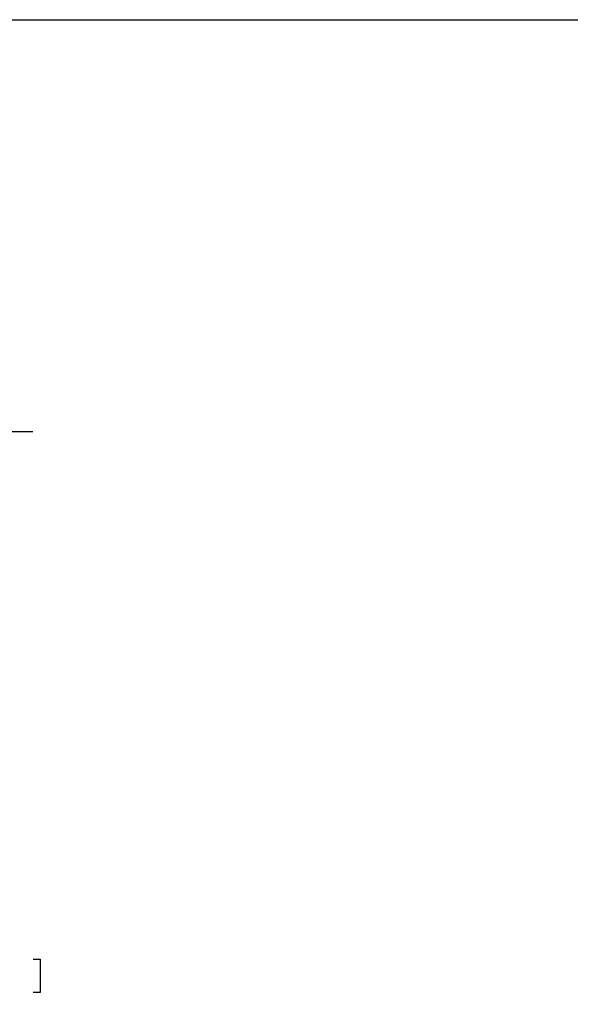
# Model space of a CAD drawing. Header units: millimetres. Extents: x 13 to 546, y 13 to 419.
# Tile 5 of 7: x 318 to 432, y 215 to 419. Entities that reach past the tile are written whole.
import ezdxf

# ---------------------------------------------------------------- set-up
doc = ezdxf.new("R2010")
doc.units = ezdxf.units.MM
doc.header["$LTSCALE"] = 2
doc.layers.add('DIMENSIONS', color=140, linetype='Continuous', lineweight=25)
doc.layers.add('TEXT', color=140, linetype='Continuous', lineweight=25)
doc.styles.add('SLDTEXTSTYLE0', font='TXT', dxfattribs={"width": 0.7})
doc.dimstyles.new('SLDDIMSTYLE1', dxfattribs={"dimtxt": 4.316016, "dimasz": 6.604, "dimexe": 0, "dimexo": 0.0625, "dimgap": 1.079004, "dimtad": 0, "dimtih": 1, "dimtoh": 1, "dimrnd": 1e-09, "dimzin": 12, "dimdsep": 46, "dimtxsty": 'SLDTEXTSTYLE0', "dimsah": 1, "dimcen": 0.09, "dimadec": 0, "dimazin": 3, "dimtfac": 1, "dimtofl": 0, "dimtmove": 0, "dimatfit": 3, "dimfxl": 0, "dimfrac": 2, "dimtolj": 1, "dimtzin": 12, "dimarcsym": 0})

# ---------------------------------------------------------------- blocks, each defined once
blk = doc.blocks.new('_D_1')
at = {"layer": 'DIMENSIONS'}
for p, q in [((244.29, 333.9), (320.93, 333.9)), ((314.58, 333.9), (314.58, 232.56)), ((308.16, 224.74), (306.72, 224.74)), ((306.72, 224.74), (306.72, 217.88)), ((320.99, 224.74), (322.44, 224.74)), ((322.44, 224.74), (322.44, 217.88)), ((306.72, 217.88), (308.16, 217.88)), ((314.58, 107.4), (314.58, 216.91)), ((322.44, 217.88), (320.99, 217.88)), ((259.29, 107.4), (320.93, 107.4))]:
    blk.add_line(p, q, dxfattribs=at)
for points in [[(314.58, 333.9), (313.56, 327.3), (315.59, 327.3)], [(314.58, 107.4), (315.59, 114.01), (313.56, 114.01)]]:
    blk.add_solid(points, dxfattribs=at)
at = {"layer": 'DIMENSIONS', "char_height": 4.233, "attachment_point": 1, "style": 'SLDTEXTSTYLE0'}
for s, insert in [('226.5', (306.37, 231.16)), ('8.92', (308.16, 223.33))]:
    blk.add_mtext(s, dxfattribs=dict(at, insert=insert))

msp = doc.modelspace()

# ---------------------------------------------------------------- linework, layer by layer
at = {"layer": 'TEXT'}
msp.add_line((12.7, 419.1), (546.1, 419.1), dxfattribs=at)

# ---------------------------------------------------------------- dimensions: what is measured, and where the dimension line sits
at = {"layer": 'DIMENSIONS'}
dim = msp.add_linear_dim(base=(314.577442, 107.404252), p1=(241.749218, 333.904252), p2=(256.749218, 107.404252), angle=90, dimstyle='SLDDIMSTYLE1', dxfattribs=at)
dim.commit()
dim.dimension.update_dxf_attribs({"geometry": '_D_1', "text_midpoint": (314.577442, 224.735205), "dimtype": 160})

doc.saveas('drawing.dxf')
